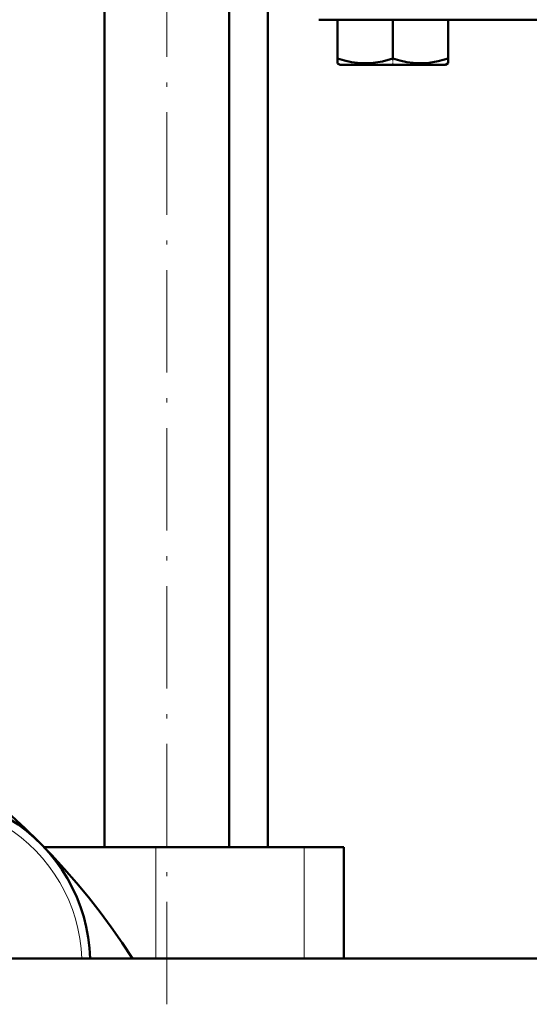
# Model space of a CAD drawing. Extents: x -1595 to 1972, y -1605 to 604.
# Tile 30 of 53: x 48 to 108, y -94 to 22. Entities that reach past the tile are written whole.
import ezdxf

# ---------------------------------------------------------------- set-up
doc = ezdxf.new("R2010")
doc.units = 0
doc.linetypes.add('DASHDOT', pattern=[18.5, 12, -3, 0.5, -3])

msp = doc.modelspace()

# ---------------------------------------------------------------- linework, layer by layer
at = {"color": 7, "linetype": 'DASHDOT', "lineweight": 18}
msp.add_line((65.1, -93.58), (65.1, 127.22), dxfattribs=at)
at = {"color": 7, "lineweight": 50}
for p, q in [((57.8, -75.18), (57.8, 61.82)), ((72.4, -75.18), (72.4, 61.82)), ((76.92, -75.18), (76.92, 45.82)), ((82.9, 21.77), (127.56, 21.77)), ((85.07, 21.77), (85.07, 17.23)), ((91.57, 21.77), (91.57, 17.24)), ((98.07, 21.77), (98.07, 17.24)), ((85.07, 16.65), (85.07, 17.23)), ((85.39, 16.47), (85.07, 16.65)), ((85.39, 16.47), (94.65, 16.47)), ((94.65, 16.47), (97.74, 16.47)), ((97.74, 16.47), (98.07, 16.66)), ((98.07, 17.24), (98.07, 16.66)), ((63.81, -75.18), (50.73, -75.18)), ((81.18, -75.18), (63.81, -75.18)), ((85.82, -75.18), (81.18, -75.18)), ((85.82, -75.18), (85.82, -88.23)), ((138.12, -88.23), (-184.43, -88.23)), ((85.81, -88.23), (120.07, -88.23))]:
    msp.add_line(p, q, dxfattribs=at)
at = {"color": 7, "linetype": 'DASHDOT', "lineweight": 18, "ltscale": 0.02298}
msp.add_line((91.57, 16.39), (91.57, 17.31), dxfattribs=at)
at = {"color": 7, "lineweight": 18}
for p, q in [((63.81, -75.18), (63.81, -88.23)), ((81.18, -75.18), (81.18, -88.23))]:
    msp.add_line(p, q, dxfattribs=at)
at = {"color": 7, "lineweight": 50}
for points in [[(85.07, 17.23), (85.9, 16.99), (86.71, 16.8), (87.44, 16.7), (88.16, 16.66), (89.25, 16.71), (90.37, 16.89), (91.57, 17.24)], [(91.57, 17.24), (92.4, 16.99), (93.21, 16.81), (93.94, 16.7), (94.82, 16.66)], [(94.82, 16.66), (95.83, 16.72), (96.87, 16.9), (98.07, 17.24)]]:
    msp.add_lwpolyline(points, dxfattribs=at)
for centre, radius, start, end in [((-8.43, -132.68), 82.5, 32.601, 81.2853), ((36.14, -88.87), 20, 1.8385, 115)]:
    msp.add_arc(centre, radius, start, end, dxfattribs=at)
at = {"color": 7, "lineweight": 18}
msp.add_arc((36.14, -88.87), 19, 1.9353, 115, dxfattribs=at)

doc.saveas('drawing.dxf')
